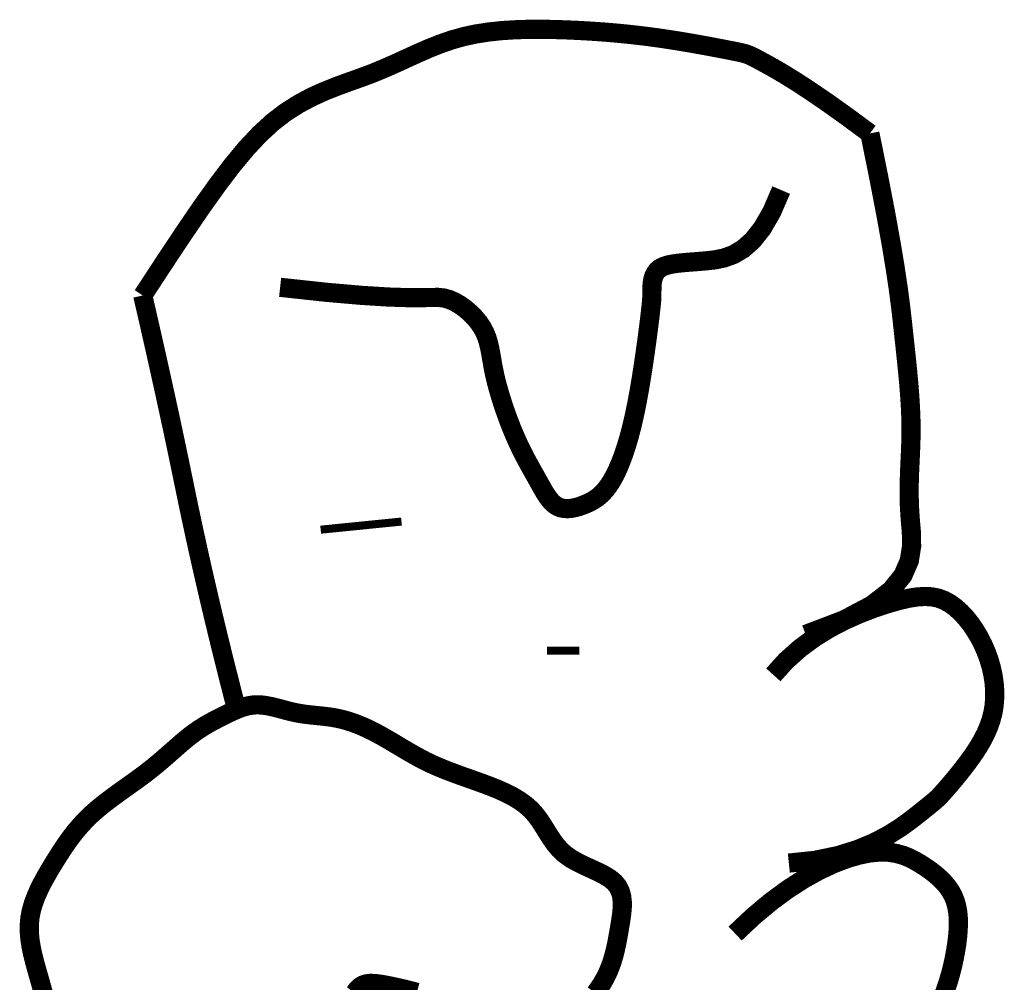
# Model space of a CAD drawing. Header units: feet. Extents: x 0.5 to 9, y 0.5 to 11.5.
# Tile 129 of 133: x 7.9378 to 8.0264, y 2.2565 to 2.3431. Entities that reach past the tile are written whole.
import ezdxf

# ---------------------------------------------------------------- set-up
doc = ezdxf.new("R2010")
doc.units = ezdxf.units.FT
doc.header["$LTSCALE"] = 200
doc.header["$MEASUREMENT"] = 0
doc.layers.add('FACE', color=160, linetype='CONTINUOUS')

msp = doc.modelspace()

# ---------------------------------------------------------------- linework, layer by layer
at = {"layer": 'FACE', "color": 5}
for points, const_width in [([(7.948865, 2.318304), (7.950827, 2.321301), (7.952586, 2.323949), (7.954173, 2.326273), (7.955616, 2.328297), (7.956945, 2.330046), (7.95819, 2.331545), (7.959381, 2.332817), (7.960546, 2.333889), (7.961711, 2.334784), (7.962875, 2.335529), (7.964035, 2.336151), (7.965185, 2.336675), (7.96632, 2.337128), (7.967435, 2.337536), (7.968526, 2.337925), (7.969588, 2.338322), (7.970618, 2.338747), (7.971624, 2.339193), (7.972616, 2.339647), (7.973604, 2.340098), (7.974597, 2.340531), (7.975606, 2.340934), (7.97664, 2.341295), (7.97771, 2.3416), (7.978822, 2.341841), (7.97997, 2.34202), (7.981144, 2.342146), (7.982333, 2.342224), (7.983527, 2.342263), (7.984718, 2.342269), (7.985894, 2.34225), (7.987046, 2.342212), (7.988167, 2.342161), (7.989257, 2.342099), (7.990321, 2.342025), (7.991364, 2.341939), (7.992388, 2.341841), (7.993398, 2.341731), (7.994399, 2.341608), (7.995393, 2.341473), (7.996383, 2.341325), (7.997355, 2.341169), (7.998296, 2.341009), (7.999188, 2.340851), (8.000019, 2.340698), (8.000771, 2.340555), (8.001431, 2.340428), (8.001983, 2.340319), (8.002419, 2.340233), (8.002763, 2.340159), (8.003045, 2.340087), (8.003296, 2.340006), (8.003546, 2.339904), (8.003826, 2.339769), (8.004168, 2.339591), (8.004601, 2.339359), (8.005154, 2.339058), (8.005852, 2.338665), (8.006717, 2.338154), (8.007771, 2.337497), (8.009036, 2.336668), (8.010534, 2.335641), (8.012288, 2.33439), (8.01432, 2.332887)], 0.001727), ([(8.01432, 2.332887), (8.015114, 2.328958), (8.015742, 2.325695), (8.016227, 2.323005), (8.016594, 2.320797), (8.016867, 2.318977), (8.017068, 2.317455), (8.017222, 2.316138), (8.017352, 2.314934), (8.017478, 2.313766), (8.0176, 2.312621), (8.017714, 2.311497), (8.017816, 2.310397), (8.017902, 2.30932), (8.017968, 2.308267), (8.018011, 2.30724), (8.018026, 2.306238), (8.018012, 2.30526), (8.017978, 2.304297), (8.017934, 2.303336), (8.017891, 2.302366), (8.01786, 2.301375), (8.017853, 2.30035), (8.01788, 2.299281), (8.017953, 2.298154), (8.018056, 2.296963), (8.018075, 2.295716), (8.017869, 2.294426), (8.017298, 2.293105), (8.016219, 2.291768), (8.014494, 2.290426), (8.01198, 2.289093), (8.008538, 2.287781)], 0.001727), ([(7.961232, 2.319038), (7.965364, 2.318591), (7.968573, 2.318311), (7.970994, 2.318161), (7.972759, 2.318105), (7.974005, 2.318105), (7.974865, 2.318125), (7.975474, 2.318128), (7.975965, 2.318076), (7.976449, 2.317942), (7.97694, 2.317728), (7.977427, 2.317446), (7.977898, 2.317107), (7.978344, 2.316723), (7.978754, 2.316304), (7.979117, 2.315863), (7.979422, 2.315411), (7.979663, 2.314955), (7.979849, 2.314494), (7.979992, 2.314021), (7.980105, 2.313532), (7.980202, 2.313019), (7.980294, 2.312478), (7.980394, 2.311903), (7.980516, 2.311289), (7.980669, 2.310631), (7.980852, 2.30994), (7.981061, 2.309226), (7.98129, 2.3085), (7.981537, 2.307775), (7.981797, 2.307061), (7.982065, 2.306369), (7.982338, 2.305712), (7.982611, 2.305098), (7.982882, 2.304524), (7.983151, 2.303988), (7.983415, 2.303484), (7.983674, 2.303009), (7.983925, 2.302558), (7.984168, 2.302127), (7.984401, 2.301712), (7.984624, 2.301309), (7.984839, 2.300924), (7.985052, 2.300561), (7.985266, 2.300227), (7.985486, 2.299927), (7.985715, 2.299666), (7.985959, 2.299451), (7.986221, 2.299288), (7.986505, 2.299179), (7.986807, 2.299121), (7.987123, 2.299109), (7.987449, 2.299137), (7.987781, 2.299199), (7.988114, 2.299289), (7.988444, 2.299402), (7.988768, 2.299532), (7.98908, 2.299675), (7.989383, 2.299837), (7.989677, 2.300024), (7.989965, 2.300245), (7.990246, 2.300505), (7.990523, 2.300811), (7.990797, 2.301172), (7.99107, 2.301594), (7.991343, 2.302083), (7.991613, 2.302642), (7.991881, 2.303272), (7.992145, 2.303974), (7.992403, 2.304751), (7.992654, 2.305602), (7.992896, 2.30653), (7.993128, 2.307537), (7.993349, 2.308617), (7.993557, 2.309748), (7.993751, 2.310898), (7.993929, 2.312039), (7.99409, 2.313139), (7.994233, 2.31417), (7.994356, 2.315102), (7.994457, 2.315904), (7.994537, 2.316556), (7.994597, 2.317073), (7.99464, 2.317479), (7.994669, 2.317799), (7.994686, 2.318056), (7.994695, 2.318274), (7.994698, 2.318479), (7.994698, 2.318693), (7.9947, 2.318936), (7.99471, 2.319203), (7.994736, 2.319484), (7.994789, 2.319769), (7.994875, 2.320049), (7.995004, 2.320313), (7.995185, 2.320552), (7.995425, 2.320755), (7.995731, 2.320915), (7.996104, 2.321038), (7.99654, 2.321131), (7.997039, 2.321203), (7.997597, 2.32126), (7.998212, 2.32131), (7.998883, 2.321362), (7.999608, 2.321424), (8.000382, 2.321511), (8.001196, 2.321678), (8.00204, 2.321985), (8.002904, 2.322494), (8.003775, 2.323268), (8.004645, 2.324368), (8.005501, 2.325856), (8.006334, 2.327793)], 0.001727), ([(7.957317, 2.281021), (7.957312, 2.281038), (7.956788, 2.283084), (7.956266, 2.285151), (7.955754, 2.287219), (7.955258, 2.289268), (7.954778, 2.291298), (7.954315, 2.293308), (7.953867, 2.295299), (7.953435, 2.29727), (7.953019, 2.299222), (7.952619, 2.301155), (7.952218, 2.303105), (7.951797, 2.305111), (7.951357, 2.307172), (7.950897, 2.309288), (7.950418, 2.311459), (7.94992, 2.313686), (7.949402, 2.315967), (7.948865, 2.318304)], 0.001727), ([(7.964882, 2.297215), (7.972157, 2.297946)], 0.000727), ([(8.00563, 2.284142), (8.006783, 2.285423), (8.008039, 2.286544), (8.009363, 2.287517), (8.010721, 2.28835), (8.012079, 2.289056), (8.013403, 2.289645), (8.014659, 2.290127), (8.015812, 2.290513), (8.016838, 2.290812), (8.017742, 2.291027), (8.018542, 2.291157), (8.019252, 2.291205), (8.019889, 2.29117), (8.020467, 2.291053), (8.021002, 2.290855), (8.021511, 2.290577), (8.022005, 2.290221), (8.022483, 2.289793), (8.022942, 2.289303), (8.023376, 2.288759), (8.023782, 2.28817), (8.024156, 2.287543), (8.024492, 2.286888), (8.024787, 2.286214), (8.025038, 2.285527), (8.025241, 2.284832), (8.025396, 2.284135), (8.025501, 2.283437), (8.025555, 2.282744), (8.025556, 2.28206), (8.025503, 2.281388), (8.025394, 2.280733), (8.02523, 2.280097), (8.025016, 2.279482), (8.02476, 2.278888), (8.02447, 2.278315), (8.024153, 2.277764), (8.023817, 2.277236), (8.02347, 2.27673), (8.023118, 2.276246), (8.022769, 2.275787), (8.022429, 2.275354), (8.022102, 2.27495), (8.021793, 2.274578), (8.021507, 2.274241), (8.021249, 2.273943), (8.021023, 2.273686), (8.020834, 2.273474), (8.020682, 2.273305), (8.020548, 2.273161), (8.020406, 2.273021), (8.02023, 2.272864), (8.019997, 2.272667), (8.019681, 2.272409), (8.019257, 2.272068), (8.0187, 2.271623), (8.017986, 2.271062), (8.017096, 2.270417), (8.016012, 2.269732), (8.014714, 2.269049), (8.013184, 2.268411), (8.011405, 2.267861), (8.009358, 2.267441), (8.007024, 2.267195)], 0.001727), ([(7.985259, 2.286313), (7.988169, 2.286315)], 0.000727), ([(7.939981, 2.255245), (7.939803, 2.255904), (7.939623, 2.256549), (7.939441, 2.257187), (7.93926, 2.257823), (7.939088, 2.25846), (7.938933, 2.259096), (7.938803, 2.259733), (7.938707, 2.260369), (7.938654, 2.261006), (7.938653, 2.261642), (7.938711, 2.262279), (7.938834, 2.262915), (7.939017, 2.26355), (7.939251, 2.264183), (7.939528, 2.264811), (7.939838, 2.265433), (7.940175, 2.266048), (7.940528, 2.266655), (7.94089, 2.267252), (7.941255, 2.267837), (7.941625, 2.268411), (7.942006, 2.268974), (7.942405, 2.269526), (7.942826, 2.270066), (7.943276, 2.270595), (7.943759, 2.271112), (7.944283, 2.271619), (7.944849, 2.272114), (7.945451, 2.272599), (7.946079, 2.273075), (7.946722, 2.273545), (7.947371, 2.274009), (7.948016, 2.274468), (7.948646, 2.274925), (7.949252, 2.27538), (7.949827, 2.275835), (7.95037, 2.276285), (7.950884, 2.276726), (7.951373, 2.277155), (7.95184, 2.277566), (7.952286, 2.277957), (7.952715, 2.278321), (7.953131, 2.278656), (7.953534, 2.278958), (7.953928, 2.279231), (7.954313, 2.279477), (7.954691, 2.279703), (7.955064, 2.279911), (7.955432, 2.280107), (7.955797, 2.280294), (7.956161, 2.280477), (7.956525, 2.280658), (7.95689, 2.280833), (7.957258, 2.280997), (7.957631, 2.281144), (7.958009, 2.281269), (7.958394, 2.281365), (7.958788, 2.281426), (7.959192, 2.281448), (7.959606, 2.281427), (7.960031, 2.281369), (7.960464, 2.281283), (7.960905, 2.281177), (7.961351, 2.281059), (7.961801, 2.280938), (7.962254, 2.280823), (7.962709, 2.280723), (7.963163, 2.280643), (7.963618, 2.280579), (7.964073, 2.280527), (7.964527, 2.280481), (7.964982, 2.280435), (7.965437, 2.280383), (7.965892, 2.28032), (7.966346, 2.28024), (7.966801, 2.280138), (7.967258, 2.280013), (7.967717, 2.279865), (7.968181, 2.279695), (7.96865, 2.279502), (7.969126, 2.279286), (7.969611, 2.279048), (7.970106, 2.278787), (7.970612, 2.278504), (7.971128, 2.278204), (7.971652, 2.277893), (7.972183, 2.277575), (7.97272, 2.277258), (7.973262, 2.276947), (7.973806, 2.276647), (7.974351, 2.276364), (7.974898, 2.276102), (7.975447, 2.275859), (7.976001, 2.27563), (7.976565, 2.27541), (7.977139, 2.275197), (7.977728, 2.274985), (7.978334, 2.27477), (7.97896, 2.274548), (7.979606, 2.274314), (7.980264, 2.274065), (7.980921, 2.273797), (7.981567, 2.273504), (7.982191, 2.273182), (7.98278, 2.272828), (7.983324, 2.272437), (7.983811, 2.272004), (7.984235, 2.271529), (7.98461, 2.271021), (7.984953, 2.270494), (7.985283, 2.269959), (7.985619, 2.26943), (7.985979, 2.268919), (7.986381, 2.26844), (7.986845, 2.268005), (7.987381, 2.267622), (7.987973, 2.267283), (7.988595, 2.266976), (7.989225, 2.266687), (7.989838, 2.266404), (7.99041, 2.266114), (7.990916, 2.265804), (7.991333, 2.265461), (7.991642, 2.265075), (7.991852, 2.26465), (7.991977, 2.264191), (7.992031, 2.263703), (7.992028, 2.263192), (7.991982, 2.262665), (7.991908, 2.262126), (7.99182, 2.261581), (7.991729, 2.261035), (7.991633, 2.260491), (7.991529, 2.25995), (7.991412, 2.259413), (7.991278, 2.258882), (7.991123, 2.258358), (7.990942, 2.257842), (7.990731, 2.257336), (7.990488, 2.256843), (7.990216, 2.256366), (7.989922, 2.255912), (7.98961, 2.255487)], 0.001727), ([(8.002191, 2.260851), (8.003816, 2.262383), (8.005398, 2.263707), (8.006926, 2.264833), (8.008389, 2.265774), (8.009776, 2.266541), (8.011075, 2.267147), (8.012275, 2.267602), (8.013366, 2.26792), (8.014339, 2.268112), (8.015204, 2.268191), (8.015975, 2.268174), (8.016664, 2.268073), (8.017284, 2.267904), (8.017849, 2.26768), (8.018371, 2.267416), (8.018863, 2.267127), (8.019337, 2.266823), (8.019789, 2.266507), (8.020217, 2.266176), (8.020614, 2.265828), (8.020978, 2.265462), (8.021303, 2.265076), (8.021584, 2.264668), (8.021818, 2.264237), (8.022002, 2.26378), (8.022137, 2.263298), (8.022227, 2.262792), (8.022276, 2.262261), (8.022287, 2.261706), (8.022265, 2.261127), (8.022213, 2.260525), (8.022134, 2.2599), (8.022032, 2.259253), (8.021907, 2.258587), (8.021756, 2.257907), (8.021581, 2.257217), (8.021379, 2.256522), (8.02115, 2.255826), (8.020893, 2.255132)], 0.001727), ([(7.973549, 2.255556), (7.972923, 2.25572), (7.972302, 2.255873), (7.971701, 2.256011), (7.97113, 2.256132), (7.970604, 2.256234), (7.970131, 2.256312), (7.969709, 2.256359), (7.969333, 2.256365), (7.968997, 2.256324), (7.968695, 2.256226), (7.968421, 2.256062), (7.96817, 2.255825), (7.967936, 2.255505)], 0.001727)]:
    msp.add_lwpolyline(points, dxfattribs=dict(at, const_width=const_width))

doc.saveas('drawing.dxf')
